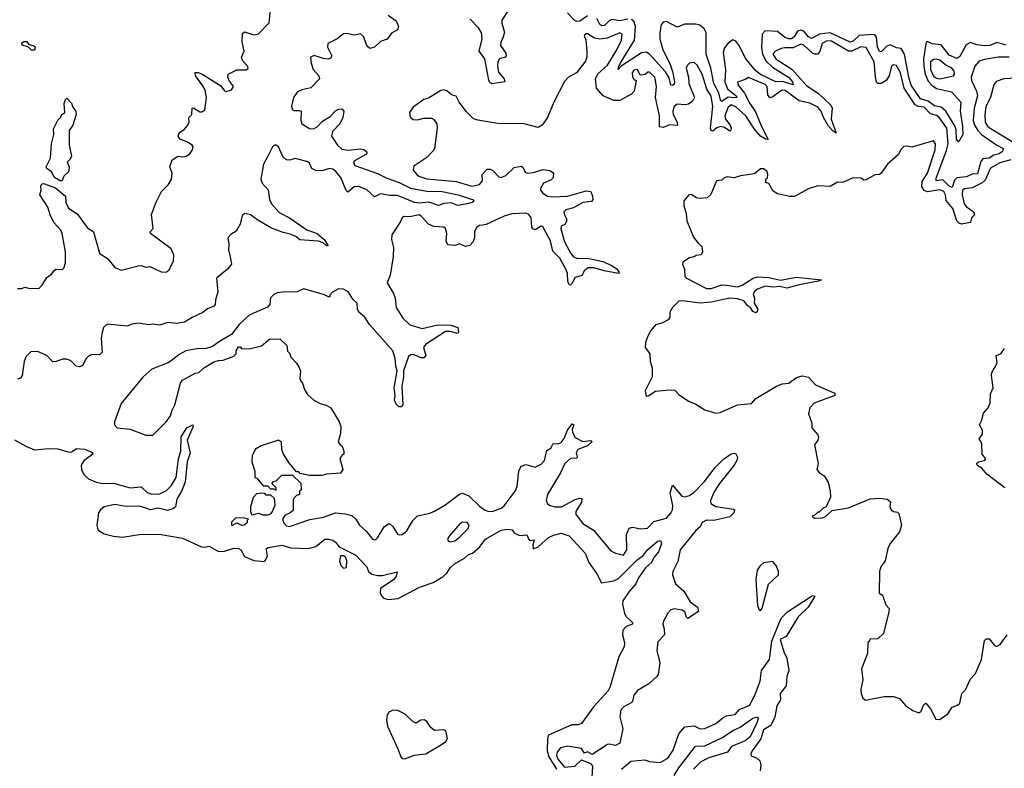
# Model space of a CAD drawing. Extents: x 2470790 to 2659118, y 702284 to 849036.
# Tile 105 of 154: x 2548569 to 2554943, y 792392 to 797238. Entities that reach past the tile are written whole.
import ezdxf

# ---------------------------------------------------------------- set-up
doc = ezdxf.new("R2010")
doc.units = 0

msp = doc.modelspace()

# ---------------------------------------------------------------- linework, layer by layer
at = {"layer": '0CON10XD'}
for points in [[(2548555, 795497.5), (2548581.7, 795498.3), (2548603, 795507), (2548635, 795497.5), (2548695, 795500), (2548715, 795520), (2548745, 795570), (2548776.4, 795593.6), (2548793.6, 795616.4), (2548805, 795622.5), (2548845, 795620), (2548855, 795630), (2548865.8, 795664.2), (2548866.2, 795735), (2548843.2, 795855), (2548834.6, 795875), (2548792.6, 795922.6), (2548767.3, 795967.3), (2548751.2, 796025), (2548698.8, 796105), (2548706.7, 796135), (2548705, 796160), (2548712.5, 796175), (2548722, 796178), (2548800.3, 796150.3), (2548865.5, 796095.5), (2548867.1, 796055), (2548885, 796018.9), (2548940.4, 795980.4), (2549005, 795892.5), (2549047.5, 795865), (2549085, 795727.5), (2549139.5, 795689.5), (2549185, 795633.3), (2549225, 795616.7), (2549335, 795643.8), (2549355, 795646.2), (2549385, 795636.7), (2549410.5, 795640.5), (2549485, 795606), (2549515, 795604), (2549535, 795617.5), (2549563.8, 795675), (2549566.1, 795716.1), (2549549.2, 795755), (2549416.2, 795855), (2549412.5, 795865), (2549433.8, 795886.2), (2549422.3, 795977.7), (2549452.3, 796057.7), (2549486.2, 796125), (2549530.3, 796169.7), (2549551.4, 796205), (2549555.7, 796245), (2549540, 796285), (2549555, 796330), (2549595, 796354.2), (2549625, 796350.6), (2549646.7, 796355), (2549669.7, 796370.3), (2549688, 796395), (2549690.8, 796415), (2549685, 796426), (2549656.1, 796446.1), (2549606.7, 796465), (2549594, 796485), (2549601.2, 796505), (2549635, 796528.8), (2549657.5, 796555), (2549665.8, 796575), (2549664.2, 796605), (2549683.3, 796625), (2549684.5, 796665.5), (2549695, 796668), (2549735, 796640.6), (2549748.9, 796641.1), (2549767.1, 796655), (2549778.2, 796735), (2549769.1, 796785), (2549755, 796809.5), (2549707.1, 796875), (2549705, 796896.2), (2549725, 796897.1), (2549755, 796883.3), (2549870.3, 796810.3), (2549895, 796777.5), (2549905, 796773.3), (2549940, 796785), (2549952.5, 796805), (2549924.1, 796844.1), (2549916.7, 796865), (2549917.5, 796885), (2549975, 796913.3), (2550035.5, 796914.5), (2550047.1, 796922.9), (2550045.8, 796935), (2550010.6, 796975), (2550004.4, 796995), (2550021.2, 797035), (2550008.7, 797095), (2550011.7, 797148.3), (2550025, 797158.9), (2550085, 797140), (2550115, 797145.6), (2550183, 797217), (2550193.1, 797305)], [(2551736.2, 797305), (2551689.7, 797235), (2551689.5, 797215), (2551706.5, 797155), (2551695.2, 797115), (2551683.9, 797095), (2551681.3, 797071.3), (2551715, 797022), (2551718.2, 797005), (2551712, 796995), (2551675, 796983.9), (2551664.5, 796965), (2551662.3, 796935), (2551669.4, 796899.4), (2551705.3, 796855), (2551708.5, 796835), (2551625, 796822.5), (2551612, 796832), (2551606, 796846), (2551579, 796985), (2551543.8, 797035), (2551563.1, 797115), (2551558.2, 797155), (2551538.9, 797185), (2551485, 797242.4)], [(2550955, 797267.5), (2551005, 797231.1), (2551020.9, 797195), (2551015, 797172.9), (2550975, 797150), (2550948.3, 797111.7), (2550905, 797096.9), (2550865, 797061.2), (2550835, 797051.5), (2550817.3, 797067.3), (2550795, 797129.1), (2550775, 797147.1), (2550735, 797137.7), (2550685, 797148.8), (2550665, 797146.9), (2550625, 797114.6), (2550564.4, 797084.4), (2550560.5, 797060.5), (2550589.1, 797005), (2550581.2, 796988.8), (2550565, 796983.4), (2550535, 796986.7), (2550475, 797005.4), (2550452, 796995), (2550455.8, 796955.8), (2550469.2, 796915), (2550504.3, 796875), (2550510, 796855), (2550453.1, 796796.9), (2550395, 796784.4), (2550365, 796768.9), (2550341.5, 796735), (2550329.3, 796679.3), (2550335, 796654), (2550345, 796649.2), (2550381.2, 796651.2), (2550390, 796645), (2550388.2, 796585), (2550395.7, 796565), (2550445, 796533.8), (2550470.9, 796530.9), (2550495, 796544.6), (2550528.6, 796581.4), (2550577.8, 796612.2), (2550612.9, 796647.1), (2550635, 796658.5), (2550655, 796660.8), (2550666.7, 796645), (2550661.5, 796605), (2550641.1, 796565), (2550594.7, 796515), (2550586.4, 796485), (2550626.9, 796425), (2550655, 796400), (2550695, 796392.5), (2550772.9, 796402.9), (2550797.2, 796397.2), (2550814, 796385), (2550816.9, 796375), (2550809.4, 796365), (2550737.1, 796325), (2550729.6, 796315), (2550738.5, 796295), (2550885, 796243.2), (2550945, 796211.7), (2551024.5, 796185), (2551097.9, 796147.9), (2551205, 796128.3), (2551303.8, 796125), (2551408, 796105), (2551485, 796077.7), (2551502.5, 796075), (2551510, 796065), (2551497.5, 796055), (2551465, 796045.8), (2551406.1, 796036.1), (2551362, 796052), (2551315, 796048.2), (2551280, 796035), (2551216.9, 796056.9), (2551155, 796050.2), (2551125, 796054.5), (2551015, 796100.7), (2550965, 796100), (2550905, 796111.6), (2550865, 796090.3), (2550815, 796137.2), (2550765, 796158.2), (2550734.2, 796155.8), (2550692.5, 796122.5), (2550681.5, 796131.5), (2550647.3, 796217.3), (2550615.7, 796255), (2550595, 796269.5), (2550575, 796274.8), (2550525, 796260.2), (2550485, 796261.7), (2550459.1, 796275), (2550445, 796309.2), (2550435, 796318.9), (2550355, 796340), (2550315, 796329.7), (2550295, 796330.8), (2550272.2, 796352.2), (2550245, 796414.2), (2550225, 796428.8), (2550205.6, 796414.4), (2550175.8, 796355), (2550147.6, 796302.4), (2550130, 796205), (2550139.3, 796179.3), (2550177.6, 796137.6), (2550186.7, 796075), (2550199.5, 796045), (2550249.4, 795989.4), (2550315.6, 795955), (2550428.7, 795878.7), (2550495.6, 795855), (2550540, 795815), (2550566.1, 795773.9), (2550555, 795773.8), (2550533, 795793), (2550504, 795804), (2550382.2, 795812.2), (2550356.2, 795835), (2550320.2, 795850.2), (2550275, 795860.4), (2550198.9, 795888.9), (2550109.5, 795939.5), (2550062, 795975), (2550025.7, 795984.3), (2550008.8, 795971.2), (2549995.9, 795914.1), (2549970.5, 795869.5), (2549935, 795847.5), (2549915.8, 795825), (2549922, 795785), (2549920, 795745), (2549926.7, 795725), (2549940, 795655), (2549915, 795623.3), (2549843.3, 795565), (2549851.2, 795475), (2549836, 795425), (2549834, 795395), (2549825.5, 795384.5), (2549784.5, 795365.5), (2549755, 795342.9), (2549685, 795310.9), (2549635, 795279.1), (2549585, 795272.2), (2549525, 795276.9), (2549475, 795261.5), (2549435, 795266.9), (2549405, 795262), (2549337, 795273), (2549295, 795267.5), (2549265.8, 795254.2), (2549135, 795266.2), (2549111.8, 795245), (2549100, 795205), (2549096.8, 795175), (2549103.3, 795085), (2549085, 795069.2), (2549035, 795070), (2549015, 795060.4), (2548999.1, 795045), (2548975, 795000), (2548958.7, 794991.3), (2548935, 794994.4), (2548899.3, 795029.3), (2548875, 795040.6), (2548845, 795040.6), (2548805, 795024.4), (2548783.3, 795023.3), (2548744.2, 795065), (2548685, 795089.8), (2548641.9, 795088.1), (2548607.5, 795055), (2548597.5, 795025), (2548585.6, 794934.4), (2548575, 794916.7), (2548555, 794910)], [(2552245, 797263.3), (2552195, 797229), (2552175, 797225.7), (2552157.1, 797237.1), (2552115, 797282.8)], [(2552505, 797242.3), (2552455, 797230.1), (2552405, 797239.9), (2552388.1, 797231.9), (2552355, 797201.3), (2552338.1, 797198.1), (2552325, 797207.3), (2552304.5, 797245)], [(2552593.2, 797023.2), (2552462.8, 796937.3), (2552443.1, 796915), (2552445, 796932.5), (2552462.5, 796965), (2552548.8, 797105), (2552556.1, 797195), (2552546.6, 797225), (2552529.6, 797239.6)], [(2554955, 797072.9), (2554895, 797090), (2554848.5, 797071.5), (2554815, 797069.8), (2554764.6, 797074.6), (2554725, 797089.6), (2554695, 797074.5), (2554655, 796999.4), (2554635, 796988), (2554585, 797008.7), (2554534.4, 797074.4), (2554475, 797082.2), (2554445, 797097.2), (2554437.3, 797092.7), (2554420.3, 796985), (2554421, 796935), (2554430.2, 796885), (2554450.9, 796841), (2554473.8, 796813.8), (2554505, 796793.6), (2554601.3, 796771.3), (2554660.8, 796705), (2554656.4, 796645), (2554672.4, 796547.6), (2554674.3, 796495), (2554655, 796460), (2554645, 796447.5), (2554642.3, 796452.3), (2554633.8, 796465), (2554630.8, 796525), (2554621.8, 796551.8), (2554565.4, 796645.4), (2554535, 796671.1), (2554490.1, 796680.1), (2554451.1, 796711.1), (2554400, 796725), (2554339.7, 796815), (2554324, 796865), (2554297.8, 797015), (2554275, 797050.7), (2554245, 797056.1), (2554205, 797075.2), (2554183.5, 797066.5), (2554145, 797030.8), (2554135, 797032.9), (2554122.1, 797062.1), (2554115.2, 797125.2), (2554107.5, 797137.5), (2554093.3, 797143.3), (2554003.1, 797136.9), (2553965, 797099.8), (2553945, 797092.7), (2553815, 797153.3), (2553745.5, 797144.5), (2553695, 797115.6), (2553675, 797127.4), (2553645, 797163.8), (2553625, 797170.3), (2553605, 797163.7), (2553582.1, 797127.9), (2553565.8, 797114.2), (2553545, 797113.7), (2553519.2, 797125), (2553475, 797162.4), (2553394.5, 797165.5), (2553376.1, 797143.9), (2553372, 797058), (2553378.4, 797015), (2553400.6, 796970.6), (2553441.8, 796931.8), (2553545.8, 796865), (2553571.1, 796835), (2553575, 796817.5), (2553507.8, 796837.8), (2553463.3, 796835), (2553365, 796883.6), (2553335, 796907.7), (2553269.3, 796985), (2553225, 797074), (2553205, 797098.5), (2553185, 797107.5), (2553155, 797087.1), (2553130.9, 797055), (2553123.2, 797025), (2553137.4, 796915), (2553133.6, 796835), (2553151.2, 796791.2), (2553208.1, 796745), (2553212.2, 796735), (2553195, 796732.9), (2553155, 796735.9), (2553115, 796708.5), (2553106.7, 796716.7), (2553093.8, 796765), (2553062.6, 796825), (2553043.4, 796923.4), (2553011.9, 797015), (2553013.7, 797155), (2553000, 797180), (2552971.8, 797201.8), (2552945, 797208.2), (2552875, 797209.6), (2552825, 797190.3), (2552755, 797226.3), (2552735, 797222.4), (2552720.7, 797205), (2552712.1, 797155), (2552713.5, 797113.5), (2552732.7, 797042.7), (2552776.6, 796955), (2552795, 796901.9), (2552806.9, 796835), (2552805, 796821.5), (2552795, 796812.2), (2552783.8, 796813.8), (2552772.5, 796862.5), (2552750.4, 796900.4), (2552645, 797014.8), (2552625, 797027.1), (2552593.2, 797023.2)], [(2548665, 797040), (2548645, 797040), (2548625, 797060), (2548585, 797073.3), (2548581.7, 797088.3), (2548595, 797097.5), (2548615, 797096.2), (2548625, 797080), (2548665, 797067.5), (2548670, 797055), (2548665, 797040)], [(2554975, 796995.3), (2554905, 796996), (2554815, 796980.9), (2554781.2, 796968.8), (2554752.7, 796937.3), (2554727.8, 796865), (2554730, 796845), (2554763.4, 796775), (2554770.2, 796745), (2554747.2, 796665), (2554742, 796585), (2554751, 796555), (2554770.6, 796520.6), (2554795, 796495.2), (2554895.1, 796425.1), (2554935.4, 796405), (2554932, 796385), (2554910.1, 796369.9), (2554875, 796361), (2554845, 796340.7), (2554803, 796337), (2554790.7, 796319.3), (2554769.2, 796240.8), (2554735, 796238.1), (2554699.1, 796220.9), (2554635, 796214.8), (2554620.5, 796199.5), (2554605, 796151.2), (2554585, 796160.5), (2554545, 796201.4), (2554502.5, 796195), (2554501.3, 796211.3), (2554569.5, 796390.5), (2554579, 796435), (2554570.3, 796535), (2554523.1, 796603.1), (2554505, 796618.5), (2554465, 796628.3), (2554425, 796672.2), (2554385, 796675.9), (2554365, 796686), (2554294.9, 796794.9), (2554271.4, 796895), (2554245, 796941.5), (2554225, 796945.8), (2554213.6, 796936.4), (2554197.4, 796875), (2554177.1, 796845), (2554145, 796824.7), (2554125, 796824.5), (2554114.7, 796834.7), (2554108.1, 796868.1), (2554100.5, 796965), (2554048.8, 797058.8), (2554015, 797062.8), (2553955.6, 797034.4), (2553935, 797033.8), (2553825, 797099.3), (2553795, 797102.3), (2553764.2, 797085), (2553748.3, 797031.7), (2553734.7, 797015.3), (2553715, 797014.2), (2553700.7, 797020.7), (2553645, 797073.8), (2553625, 797079.8), (2553575, 797055.2), (2553523.1, 797056.9), (2553498.2, 797051.8), (2553457.9, 797032.1), (2553445.5, 797015), (2553465, 796982.2), (2553567.3, 796917.3), (2553665, 796811), (2553740.7, 796760.7), (2553820.7, 796685), (2553828.4, 796665), (2553823.1, 796593.1), (2553855, 796504.2), (2553835, 796515.4), (2553805, 796548.1), (2553772.4, 796605), (2553756.9, 796646.9), (2553735, 796672.1), (2553685, 796696.7), (2553613.9, 796713.9), (2553525, 796780.4), (2553505, 796780.9), (2553485, 796770), (2553445, 796738.5), (2553425, 796732.5), (2553412, 796752), (2553407.4, 796805), (2553395, 796818.3), (2553286.4, 796863.6), (2553265, 796850), (2553215.8, 796834.2), (2553219.1, 796815), (2553262, 796762), (2553296.4, 796695), (2553332.6, 796642.6), (2553372.4, 796542.4), (2553415, 796462.9), (2553398, 796465), (2553363.6, 796483.6), (2553325, 796529.1), (2553269, 796615), (2553205.6, 796675), (2553175, 796688), (2553155, 796672.5), (2553132.8, 796615), (2553138.9, 796595), (2553167.8, 796555), (2553174, 796535), (2553171.1, 796518.9), (2553165, 796515.6), (2553131.1, 796541.1), (2553106.2, 796546.2), (2553081.3, 796538.7), (2553055, 796517.3), (2553045, 796520), (2553041, 796535), (2553056.2, 796676.2), (2553045, 796742.9), (2553018.1, 796788.1), (2552987.3, 796885), (2552955, 796943.8), (2552935, 796961.2), (2552903.9, 796956.1), (2552889.3, 796940.7), (2552884, 796925), (2552898.8, 796865), (2552900, 796825), (2552937.1, 796735), (2552927.4, 796712.6), (2552898.6, 796691.4), (2552875, 796687.5), (2552825, 796691.9), (2552805, 796676.2), (2552797.1, 796645), (2552799.2, 796625), (2552825.3, 796575.3), (2552826.7, 796553.3), (2552775, 796557.6), (2552735, 796539.5), (2552710, 796545), (2552711.6, 796615), (2552685.7, 796735), (2552690.8, 796805), (2552683.3, 796855), (2552680, 796865), (2552645, 796897.5), (2552635, 796897.5), (2552617, 796883), (2552585, 796880), (2552567.5, 796915), (2552545, 796911.2), (2552532.9, 796895), (2552535, 796870), (2552545, 796850), (2552560, 796845), (2552547.5, 796775), (2552530, 796755), (2552455, 796714.5), (2552415, 796715.4), (2552347.1, 796745), (2552303.8, 796795), (2552296.7, 796855), (2552312.3, 796887.7), (2552375, 796943.1), (2552435, 797042.5), (2552465.6, 797105), (2552468.8, 797145), (2552455, 797153.8), (2552370.9, 797119.1), (2552325, 797111.1), (2552288.9, 797118.9), (2552245, 797146.2), (2552235, 797146.2), (2552222.5, 797135), (2552233.3, 797105), (2552241.2, 797035), (2552240, 796995), (2552230.7, 796969.3), (2552172.5, 796895), (2552122.5, 796865), (2552095, 796837.5), (2552026.2, 796705), (2551985.8, 796605), (2551952, 796555), (2551925, 796539.2), (2551835, 796563.5), (2551665, 796567.1), (2551535, 796586.9), (2551507.3, 796597.3), (2551460.6, 796640.6), (2551414.6, 796704.6), (2551395, 796742.9), (2551365, 796752), (2551335, 796778), (2551315, 796784.2), (2551295, 796780.8), (2551215, 796729.2), (2551185, 796721.2), (2551115, 796672), (2551091.7, 796638.3), (2551097.3, 796607.3), (2551115, 796592), (2551145, 796590.8), (2551185, 796601.2), (2551235, 796600), (2551247.5, 796595), (2551270, 796565), (2551271.2, 796535), (2551253.1, 796405), (2551245, 796388.1), (2551205, 796346), (2551119.5, 796290.5), (2551116.2, 796265), (2551140, 796235), (2551153.3, 796225), (2551205, 796208.9), (2551395, 796190.3), (2551495, 796160.4), (2551545, 796171.5), (2551563.8, 796195), (2551561.8, 796235), (2551595, 796270), (2551615, 796270), (2551632, 796262), (2551670.6, 796220.6), (2551685, 796215.7), (2551715, 796228.6), (2551768.8, 796281.2), (2551815, 796289.4), (2551825, 796283.8), (2551841.9, 796251.9), (2551855, 796243.5), (2551895, 796248.7), (2551955, 796267.5), (2552000.9, 796260.9), (2552025, 796245.8), (2552022.9, 796215), (2552008.5, 796201.5), (2551960, 796180), (2551940.5, 796145), (2551940.6, 796135), (2551954.5, 796115), (2551985, 796096.1), (2552015, 796091.7), (2552116, 796096), (2552235, 796129.3), (2552265.3, 796125.3), (2552277.9, 796095), (2552278.5, 796075), (2552269.8, 796060.2), (2552215, 796053.7), (2552155, 796019.7), (2552105, 796007.3), (2552092.1, 795995), (2552094.7, 795975), (2552108.4, 795948.4), (2552108.3, 795931.7), (2552097.6, 795912.4), (2552075, 795902.5), (2552072.2, 795885), (2552095, 795799.4), (2552135.7, 795725), (2552155, 795701.9), (2552175, 795693.3), (2552253.1, 795693.1), (2552345, 795672.6), (2552405.1, 795645.1), (2552433.8, 795625), (2552449.1, 795600.9), (2552445.5, 795594.5), (2552352, 795612), (2552285, 795631.6), (2552249, 795631), (2552225.5, 795615), (2552208.8, 795581.2), (2552165, 795568.2), (2552140.4, 795525), (2552135, 795519.1), (2552125, 795521.1), (2552117.5, 795545), (2552114.8, 795595), (2552105, 795623.6), (2552065, 795694), (2552019.3, 795739.3), (2552005, 795805.5), (2551965, 795882.9), (2551955, 795900), (2551945, 795902.2), (2551905, 795878), (2551891.2, 795885), (2551884.3, 795895), (2551880.4, 795955), (2551865, 795977.5), (2551845, 795986.1), (2551755, 795981.5), (2551705, 795965.8), (2551588.3, 795911.7), (2551565, 795908.8), (2551544.6, 795905.4), (2551525, 795892.5), (2551512.9, 795865), (2551512.2, 795825), (2551502.9, 795797.1), (2551483.6, 795776.4), (2551455, 795770), (2551415, 795786), (2551385, 795776.7), (2551341.3, 795781.3), (2551328.7, 795805), (2551334.7, 795855), (2551325, 795887.1), (2551315, 795895.6), (2551250.3, 795900.3), (2551215, 795914.4), (2551170, 795965), (2551155, 795974.3), (2551095, 795961.1), (2551055, 795963.8), (2551043.8, 795955), (2551035, 795932.5), (2550977.5, 795845), (2550976.7, 795815), (2550987.7, 795762.3), (2550985.7, 795705), (2550966.8, 795583.2), (2550947.1, 795535), (2550988.6, 795465), (2550999.2, 795435), (2551006.7, 795375), (2551048.1, 795305), (2551095, 795263.1), (2551175, 795238.9), (2551275, 795261.8), (2551359.5, 795260.5), (2551406.1, 795246.1), (2551410, 795215), (2551405, 795206.7), (2551355, 795220), (2551325, 795218.5), (2551195.4, 795134.6), (2551181.9, 795115), (2551197.8, 795065), (2551185, 795049.2), (2551168.8, 795048.8), (2551115, 795070), (2551100.8, 795069.2), (2551085, 795057.5), (2551053.8, 794965), (2551053.4, 794925), (2551041.9, 794865), (2551048.5, 794745), (2551038.6, 794731.4), (2551025, 794731.4), (2551005, 794749.4), (2550996, 794775), (2550999.3, 794805), (2550993.4, 794855), (2551012, 794965), (2551003.2, 794995), (2551000, 795045), (2550985, 795093.3), (2550833.1, 795265), (2550802.7, 795312.7), (2550764.5, 795344.5), (2550755.6, 795365), (2550753.4, 795403.4), (2550727.7, 795427.7), (2550695.4, 795475.4)], [(2554525, 796854.8), (2554613.8, 796875), (2554621.5, 796885), (2554619.2, 796905), (2554604.1, 796925), (2554564.4, 796944.4), (2554525, 796976.3), (2554505, 796983.4), (2554485, 796981), (2554464.8, 796965), (2554464.9, 796914.9), (2554485, 796873.3), (2554505, 796859.5), (2554525, 796854.8)], [(2555015, 796860), (2554940, 796855), (2554891.2, 796838.8), (2554875, 796817.5), (2554853.3, 796736.7), (2554823.9, 796675), (2554816.7, 796625), (2554819.5, 796575), (2554835, 796548.9), (2554851.5, 796535), (2555003.7, 796443.7)], [(2548835, 796193.8), (2548795, 796217.1), (2548773.9, 796253.9), (2548745, 796273.8), (2548741.2, 796285), (2548767.7, 796342.3), (2548774.6, 796435), (2548790, 796495), (2548787.7, 796532.3), (2548815, 796587.5), (2548833.3, 796605), (2548842.5, 796625), (2548860, 796635), (2548857.5, 796695), (2548865, 796722.5), (2548875, 796730), (2548905, 796697.5), (2548912.3, 796672.3), (2548931.2, 796645), (2548933.3, 796625), (2548913.8, 796555), (2548889.3, 796520.7), (2548889.2, 796425), (2548903.8, 796355), (2548896.2, 796335), (2548876.7, 796315), (2548888.6, 796285), (2548887.8, 796265), (2548885, 796254.2), (2548854, 796225), (2548843.3, 796196.7), (2548835, 796193.8)], [(2554985, 796331.2), (2554915, 796310.6), (2554853.4, 796276.6), (2554819.8, 796200.2), (2554798.9, 796181.1), (2554735, 796150), (2554685, 796143.2), (2554672.9, 796135), (2554669.4, 796105), (2554682.2, 796045), (2554695, 796027.8), (2554743.8, 795995), (2554750, 795975), (2554730, 795955), (2554723.9, 795926.1), (2554665, 795914.6), (2554649.9, 795919.9), (2554635.2, 795935.2), (2554609.2, 796015), (2554567.2, 796067.2), (2554561.4, 796105), (2554551.7, 796125), (2554525, 796136.8), (2554445, 796123), (2554423.4, 796133.4), (2554409, 796159), (2554410.2, 796189.8), (2554446.2, 796245), (2554495.3, 796395), (2554497.1, 796435), (2554485, 796453.3), (2554345, 796412.5), (2554315, 796420), (2554293, 796417), (2554275, 796400), (2554256.4, 796363.6), (2554187, 796303), (2554145, 796243.8), (2554135, 796236.2), (2554105, 796233.3), (2554048.3, 796201.7), (2554035, 796200), (2554015, 796212.5), (2553965, 796213.3), (2553895, 796183.3), (2553863, 796187), (2553815, 796157.5), (2553735, 796163.3), (2553675, 796142.5), (2553585, 796093.3), (2553555, 796092.5), (2553475, 796111.2), (2553447.3, 796127.3), (2553418.3, 796178.3), (2553400, 796185), (2553400, 796205), (2553410, 796215), (2553412.5, 796235), (2553407.5, 796255), (2553385, 796272.5), (2553365, 796272.5), (2553327, 796243), (2553311.7, 796238.3), (2553235, 796227.5), (2553195, 796213.3), (2553148.3, 796221.7), (2553130, 796215), (2553115, 796200), (2553080, 796195), (2553043.6, 796106.4), (2553020, 796085), (2552970.7, 796080.7), (2552950, 796085), (2552915, 796107.5), (2552900, 796105), (2552867.5, 796065), (2552867.5, 796035), (2552883, 795983), (2552887, 795937), (2552931.2, 795831.2), (2552960.7, 795790.7), (2552985, 795770), (2552990, 795735), (2552980, 795715), (2552948.3, 795711.7), (2552935, 795702.5), (2552905, 795696.7), (2552862.7, 795667.3), (2552860, 795655), (2552872.2, 795622.2), (2552874.5, 795575), (2552885, 795564.5), (2553015, 795498.8), (2553045, 795497.9), (2553115, 795521.9), (2553145, 795519.4), (2553215, 795508.9), (2553245, 795520), (2553316.1, 795563.9), (2553345, 795573.8), (2553419.1, 795569.1), (2553495, 795552.8), (2553595, 795570.5), (2553760, 795555), (2553740, 795545), (2553615, 795521.9), (2553535, 795500), (2553489.9, 795509.9), (2553445, 795506), (2553395, 795513.6), (2553345, 795494), (2553325, 795478.8), (2553316.4, 795463.6), (2553326.4, 795433.6), (2553323, 795403), (2553346.7, 795365), (2553343.6, 795346.4), (2553335, 795341.2), (2553315, 795350), (2553300, 795375), (2553285, 795382.5), (2553257.5, 795417.5), (2553215, 795430.5), (2553165, 795435.9), (2553045, 795408.9), (2552975, 795403.6), (2552858.8, 795418.8), (2552835, 795416), (2552795, 795375.8), (2552777.5, 795345), (2552776.8, 795313.2), (2552766.2, 795295), (2552725, 795273.3), (2552685, 795262.5), (2552653.9, 795226.1), (2552633.3, 795185), (2552620.7, 795149.3), (2552617.5, 795115), (2552647.5, 795075), (2552650, 795025), (2552664.2, 794985), (2552664, 794926), (2552617.5, 794835), (2552625, 794800), (2552637.7, 794802.3), (2552685, 794832.5), (2552775, 794842.5), (2552809.3, 794839.3), (2552835, 794812.5), (2552899.3, 794769.3), (2552945, 794750), (2553005, 794713.3), (2553075, 794690), (2553103.3, 794695), (2553215, 794745.6), (2553305.6, 794754.4), (2553334.2, 794785.8), (2553467.5, 794865), (2553505, 794880), (2553547.5, 794885), (2553598.7, 794921.3), (2553635, 794933.1), (2553674.5, 794924.5), (2553720, 794875), (2553795, 794842.5), (2553845, 794820), (2553846, 794805), (2553712, 794755), (2553683.8, 794725), (2553676.1, 794686.1), (2553696.7, 794625), (2553696.2, 794595), (2553735, 794550), (2553740.8, 794535), (2553736.2, 794515), (2553713.3, 794485), (2553738.8, 794365), (2553730, 794325), (2553745, 794306.7), (2553777.5, 794285), (2553803.6, 794243.6), (2553816.1, 794186.1), (2553817, 794147), (2553790, 794085), (2553770, 794075), (2553745, 794050), (2553735, 794050), (2553718.3, 794031.7), (2553700, 794025), (2553715, 794010), (2553765, 794012.5), (2553785, 794022.5), (2553828.3, 794061.7), (2553935, 794078.8), (2554075, 794136.2), (2554135, 794141.2), (2554185, 794133.3), (2554205.8, 794115.8), (2554201.4, 794085), (2554210.8, 794065), (2554225, 794054.2), (2554250.7, 794050.7), (2554260.7, 794040.7), (2554276.7, 793965), (2554265, 793922.5), (2554203.2, 793846.8), (2554188.8, 793815), (2554172, 793735), (2554143.8, 793695), (2554136, 793665), (2554133.3, 793525), (2554155, 793512.5), (2554175, 793450), (2554197, 793427), (2554196.4, 793403.6), (2554160, 793265), (2554125, 793230), (2554071.7, 793228.3), (2554070, 793215), (2554060, 793205), (2554057.5, 793135), (2554017.5, 793035), (2554026.7, 792965), (2554013.8, 792905), (2554016.7, 792875), (2554026.4, 792846.4), (2554045, 792833.3), (2554165, 792856.2), (2554225, 792856.7), (2554265, 792843.3), (2554305, 792796.7), (2554350, 792765), (2554383.9, 792753.9), (2554395, 792753.3), (2554405, 792762.5), (2554421.2, 792805), (2554435, 792813.3), (2554465, 792776.7), (2554500.5, 792710.5), (2554523, 792707)], [(2550695.4, 795475.4), (2550665, 795494.2), (2550633.2, 795496.8), (2550593.8, 795475), (2550577.5, 795455), (2550576.4, 795443.6), (2550567, 795443), (2550535, 795458), (2550405, 795496), (2550365, 795476.7), (2550275, 795473.8), (2550235, 795468.8), (2550215, 795460), (2550193, 795437), (2550187.5, 795395), (2550173, 795377), (2550054, 795325), (2549988.6, 795265), (2549940, 795200), (2549862, 795155), (2549818, 795122), (2549775, 795110), (2549715, 795108), (2549645, 795093.8), (2549605, 795073.8), (2549535, 795018.8), (2549425, 794976.2), (2549365, 794923.3), (2549225, 794752.5), (2549182.5, 794635), (2549182.5, 794615), (2549200, 794595), (2549285, 794586.7), (2549385, 794547.5), (2549431.7, 794548.3), (2549517.5, 794635), (2549546.1, 794673.9), (2549555, 794710), (2549572.5, 794745), (2549610, 794885), (2549622.5, 794905), (2549705, 794948.8), (2549727.5, 794955), (2549765, 794987.5), (2549825, 795022.5), (2549855, 795032.5), (2549887, 795033), (2549955, 795060), (2549970, 795075), (2549970, 795095), (2549985, 795120), (2549995, 795120), (2550005, 795110), (2550055, 795107.5), (2550135, 795127.5), (2550188.3, 795171.7), (2550255, 795170), (2550298.3, 795128.3), (2550303, 795093), (2550317, 795077), (2550323, 795053), (2550360, 795015), (2550377, 794987), (2550387, 794963), (2550383.3, 794915), (2550388.3, 794898.3), (2550400, 794885), (2550413.3, 794845), (2550432.7, 794812.7), (2550472.5, 794775), (2550515, 794753.8), (2550553.6, 794743.6), (2550582.5, 794725), (2550636.7, 794635), (2550646.7, 794605), (2550645, 794560), (2550631.2, 794505), (2550642.5, 794485), (2550656.1, 794476.1), (2550667.5, 794445), (2550667.5, 794425), (2550653.6, 794416.4), (2550641.7, 794398.3), (2550660, 794325), (2550645, 794303.3), (2550555, 794296.7), (2550525, 794287.5), (2550445, 794287.5), (2550385, 794300), (2550375, 794310), (2550361.7, 794311.7), (2550310.7, 794370.7), (2550276.7, 794425), (2550266.2, 794455), (2550263.3, 794505), (2550243.6, 794516.4), (2550131.2, 794478.8), (2550095, 794456.7), (2550073.6, 794416.4), (2550072.5, 794375), (2550090, 794315), (2550090, 794275), (2550105, 794270), (2550145, 794220), (2550175, 794220), (2550191.7, 794201.7), (2550215, 794200), (2550228.3, 794191.7), (2550228.3, 794208.3), (2550200, 794235), (2550211.7, 794248.3), (2550228.3, 794251.7), (2550265, 794290), (2550335, 794290), (2550388.3, 794238.3), (2550390, 794195), (2550380, 794185), (2550380, 794165), (2550361.7, 794158.3), (2550340, 794135), (2550338.3, 794061.7), (2550320, 794045), (2550285, 794027.5), (2550270, 794005), (2550279.3, 793979.3), (2550295, 793961.2), (2550315, 793956), (2550446.6, 794003.4), (2550535, 794016.7), (2550613.8, 794046.2), (2550675, 794040), (2550718.5, 794028.5), (2550745.4, 794005.4), (2550767.8, 793965), (2550814.4, 793925), (2550852, 793875), (2550865, 793870), (2550875, 793872), (2550885, 793883.8), (2550927.5, 793955), (2550955, 793974), (2550965, 793973.8), (2550985, 793956.2), (2551015, 793908), (2551025, 793902.5), (2551045, 793905.7), (2551075, 793930), (2551114.2, 793995), (2551143.4, 794026.6), (2551225, 794043.5), (2551255, 794056.5), (2551320.6, 794095), (2551415, 794166), (2551435, 794173.8), (2551475.6, 794155.6), (2551547.3, 794087.3), (2551582.5, 794062.5), (2551605, 794054.4), (2551635, 794055.4), (2551685, 794076.2), (2551705, 794091.5), (2551776.1, 794185), (2551788.7, 794215), (2551800.4, 794315), (2551815, 794346.9), (2551845, 794357.8), (2551905, 794340.4), (2551945, 794361.5), (2551966.6, 794385), (2551981.1, 794448.9), (2552008, 794465), (2552022.5, 794495), (2552055, 794492.5), (2552075, 794501.4), (2552093.5, 794526.5), (2552115, 794580), (2552145, 794622.5), (2552156.2, 794616.2), (2552145.8, 794585), (2552146.9, 794565), (2552165, 794533.1), (2552215, 794506.4), (2552265, 794513.3), (2552275, 794507.5), (2552245, 794479.5), (2552181.1, 794455), (2552171.5, 794435), (2552178.8, 794405), (2552175, 794400), (2552135, 794398.1), (2552097.1, 794365), (2552070.3, 794305), (2551986.7, 794165), (2551976, 794125), (2551984.8, 794104.8), (2552003, 794093), (2552034.5, 794084.5), (2552076.2, 794083.9), (2552165, 794131.3), (2552195, 794140.6), (2552207.8, 794137.8), (2552205.9, 794115), (2552168.9, 794055), (2552168.6, 794035), (2552215, 793975.5), (2552283.2, 793933.2), (2552395, 793798.6), (2552425, 793784.2), (2552478.3, 793771.7), (2552498.8, 793805), (2552497.5, 793905), (2552514.1, 793945.9), (2552535, 793953.8), (2552588.3, 793941.7), (2552633.9, 793946.1), (2552675, 793988.8), (2552755, 794011.8), (2552785, 794043.3), (2552794.5, 794065), (2552797.2, 794092.8), (2552780.5, 794175), (2552795, 794224), (2552855, 794154), (2552875, 794149.1), (2552905, 794158.4), (2552935, 794178.9), (2553002.2, 794247.8), (2553070.7, 794339.3), (2553125, 794394), (2553175, 794426.9), (2553195, 794432.5), (2553205, 794426.7), (2553216, 794405), (2553211.4, 794385), (2553194.5, 794355), (2553099.1, 794235), (2553065, 794181.9), (2553041.1, 794125), (2553042.5, 794105), (2553075, 794086.4), (2553190.3, 794070.3), (2553196.9, 794065), (2553191.1, 794045), (2553165, 794019.2), (2553062.5, 793995), (2553015, 793997.4), (2552988, 793982), (2552974.5, 793955), (2552945, 793931.3), (2552844.3, 793805), (2552830.5, 793729.5), (2552797.1, 793665), (2552795.9, 793644.1), (2552815, 793586.2), (2552867.4, 793537.4), (2552910.3, 793470.3), (2552955.7, 793435), (2552963.6, 793406.4), (2552895, 793362.5), (2552885, 793370), (2552874.1, 793404.1), (2552856.7, 793415), (2552805, 793424.3), (2552785, 793416.9), (2552764.4, 793395), (2552735.6, 793345), (2552732.2, 793325), (2552742, 793295), (2552742.5, 793255), (2552700.3, 793209.7), (2552692.5, 793155), (2552713.3, 793075), (2552701.5, 792998.5), (2552694.3, 792985), (2552642.6, 792937.4), (2552567.5, 792895), (2552544.3, 792865), (2552536, 792825), (2552528, 792815), (2552480.2, 792789.8), (2552460.8, 792769.2), (2552454.5, 792725), (2552472.3, 792647.7), (2552452.9, 792555), (2552425, 792538.9), (2552385, 792548.6), (2552375, 792545.8), (2552275, 792480), (2552245, 792497.5), (2552225, 792490), (2552205, 792520), (2552115, 792535.5), (2552070.8, 792525), (2552047.5, 792495), (2552044.8, 792475), (2552055, 792447.8), (2552095, 792398.6), (2552163.6, 792406.4), (2552205, 792447.5), (2552265, 792422.5), (2552276.7, 792405), (2552273, 792333)], [(2554946.4, 794206.4), (2554830, 794295), (2554797.5, 794335), (2554770.5, 794350.5), (2554762.5, 794365), (2554775, 794376.2), (2554815.8, 794384.2), (2554823.8, 794395), (2554800, 794425), (2554796.7, 794495), (2554780, 794525), (2554802.5, 794555), (2554801.7, 794581.7), (2554783.3, 794615), (2554797.5, 794645), (2554808.3, 794691.7), (2554837.5, 794725), (2554851.7, 794758.3), (2554852.5, 794815), (2554870, 794855), (2554860, 794935), (2554862.5, 794955), (2554897.5, 795015), (2554890, 795065), (2554920, 795075), (2554945, 795110)], [(2548535, 794518.1), (2548607.5, 794477.5), (2548665, 794453.8), (2548755, 794461.9), (2548815, 794458.9), (2548888.4, 794438.4), (2548905, 794440.7), (2548937.6, 794462.4), (2548987.5, 794457.5), (2549031.2, 794441.2), (2549040.6, 794435), (2549041.5, 794425), (2548985, 794383), (2548967.1, 794355), (2548968, 794325), (2548985, 794292.7), (2549015, 794264.7), (2549063.1, 794243.1), (2549105, 794236), (2549175, 794237.3), (2549285, 794207.8), (2549355, 794213.3), (2549395, 794177.4), (2549425, 794167.3), (2549475, 794167.7), (2549519.6, 794190.4), (2549549.4, 794220.6), (2549581.7, 794275), (2549597.8, 794395), (2549611.6, 794445), (2549615, 794536.9), (2549650.4, 794595), (2549690, 794615), (2549692, 794605), (2549653.9, 794516.1), (2549673.4, 794435), (2549653.4, 794375), (2549639.6, 794245), (2549615.2, 794185), (2549586.5, 794135), (2549577.6, 794085), (2549559.1, 794070.9), (2549525, 794061), (2549465, 794075.7), (2549415, 794064.1), (2549386.2, 794076.2), (2549345, 794089.4), (2549255, 794087.5), (2549185, 794100.1), (2549115, 794084.4), (2549091.6, 794065), (2549079.2, 794045), (2549068.5, 793965), (2549075.2, 793935), (2549115, 793909.2), (2549175, 793893.4), (2549235, 793887.4), (2549355, 793907.9), (2549485, 793905.1), (2549622.2, 793882.2), (2549745, 793824.8), (2549765, 793822.5), (2549795, 793830.3), (2549855, 793795.3), (2549895, 793796.6), (2549955, 793816.8), (2549985.3, 793815.3), (2550000.8, 793805), (2550025, 793763.8), (2550085, 793737.1), (2550149.4, 793730.6), (2550160.8, 793739.2), (2550172.3, 793767.7), (2550165.6, 793805), (2550167.5, 793815), (2550178.3, 793821.7), (2550265.2, 793835.2), (2550325, 793820), (2550435.9, 793814.1), (2550485, 793828), (2550545, 793874.3), (2550570, 793875), (2550595, 793867.5), (2550613.3, 793855), (2550636.2, 793826.2), (2550745, 793770.6), (2550815.5, 793695), (2550826.9, 793665), (2550847.9, 793647.9), (2550885, 793638.8), (2550915, 793639.2), (2551012.5, 793662.5), (2551005.3, 793635), (2550990.8, 793615), (2550904, 793555), (2550902, 793525), (2550913.8, 793505), (2550925, 793493.8), (2550955, 793484), (2551018.2, 793491.8), (2551156, 793565), (2551245.7, 793594.3), (2551308.4, 793631.6), (2551333.1, 793655), (2551355, 793689.2), (2551382.9, 793715), (2551447.8, 793752.2), (2551475, 793775.5), (2551500, 793785), (2551546.3, 793823.6), (2551584.7, 793875.3), (2551685, 793932.9), (2551725, 793940.8), (2551756, 793936), (2551770, 793915), (2551805, 793898.8), (2551852.5, 793902.5), (2551865, 793872.5), (2551875, 793866.7), (2551900, 793870), (2551891.2, 793838.8), (2551893.3, 793813.3), (2551925, 793825.7), (2551993.1, 793885), (2552025, 793901.9), (2552075, 793912.9), (2552125, 793897.3), (2552230.5, 793785), (2552252.7, 793725), (2552305, 793650.6), (2552335, 793593.1), (2552415, 793606.3), (2552445, 793619.5), (2552565, 793739.4), (2552608, 793772), (2552633.9, 793805), (2552695, 793859.4), (2552716.7, 793866.7), (2552723.8, 793843.8), (2552705, 793792), (2552674.1, 793755.9), (2552658.5, 793725), (2552620.3, 793689.7), (2552574.7, 793625), (2552556.9, 793585), (2552514.5, 793535.5), (2552473.8, 793475), (2552470.9, 793455), (2552484.6, 793394.6), (2552495.7, 793375), (2552536.2, 793335), (2552536.7, 793325), (2552495, 793309.2), (2552473.1, 793285), (2552470.5, 793255), (2552483.8, 793205), (2552482.4, 793177.6), (2552447.1, 793112.9), (2552390, 792915), (2552377.8, 792892.2), (2552285, 792790.9), (2552205, 792682.5), (2552185, 792672.2), (2552143.1, 792673.1), (2551992.9, 792607.1), (2551984.7, 792585.3), (2551984.2, 792505), (2551995.1, 792465), (2552044.8, 792385)], [(2550071.7, 794031.7), (2550115, 794042.5), (2550143.6, 794033.6), (2550175, 794032.5), (2550195, 794040), (2550206.2, 794053.8), (2550222.5, 794095), (2550218.3, 794138.3), (2550195, 794160), (2550165, 794160), (2550155, 794170), (2550135, 794172.5), (2550101.7, 794168.3), (2550080, 794145), (2550062.5, 794085), (2550063.3, 794053.3), (2550071.7, 794031.7)], [(2549945, 793963.3), (2549975, 793980), (2550005, 793966.7), (2550021.7, 793968.3), (2550042.5, 793985), (2550042.5, 793997.5), (2550050, 794005), (2550015, 794012.5), (2549965, 794010), (2549940, 793985), (2549940, 793965), (2549945, 793963.3)], [(2551358.6, 793858.6), (2551385, 793864.5), (2551414.4, 793885), (2551471.9, 793945), (2551478.1, 793965), (2551465, 793984), (2551435, 793984.4), (2551415, 793971.4), (2551348.6, 793895), (2551339.2, 793875), (2551343.2, 793863.2), (2551358.6, 793858.6)], [(2550665, 793686.7), (2550685, 793692.5), (2550685.7, 793735), (2550678.3, 793758.3), (2550665, 793767.5), (2550645, 793767.5), (2550640, 793735), (2550648.8, 793705), (2550665, 793686.7)], [(2553365, 793413.8), (2553375, 793427.5), (2553415.5, 793584.5), (2553481.2, 793645), (2553482, 793665), (2553466.2, 793705), (2553445, 793730), (2553385, 793720.8), (2553359.3, 793700.7), (2553342.9, 793675), (2553334, 793615), (2553346.1, 793446.1), (2553355, 793417.5), (2553365, 793413.8)], [(2552465.7, 792385), (2552525, 792437.8), (2552615, 792446.2), (2552646.4, 792436.4), (2552715, 792430), (2552765, 792456.7), (2552800.2, 792509.8), (2552836.2, 792615), (2552875, 792659.6), (2552935, 792666.5), (2552975, 792647.1), (2553005, 792648.5), (2553075, 792680.9), (2553120.6, 792719.4), (2553145, 792731.8), (2553201.1, 792738.9), (2553227.8, 792772.2), (2553295, 792800.4), (2553333.3, 792875), (2553362.4, 792955), (2553372, 793025), (2553422.9, 793095), (2553437.8, 793215), (2553487, 793337), (2553501.5, 793365), (2553540, 793405), (2553695, 793505.5), (2553705, 793510), (2553716.2, 793506.2), (2553673.1, 793435), (2553608.8, 793371.2), (2553531.6, 793245), (2553492.2, 793225), (2553515, 793145.7), (2553534, 793104), (2553547.8, 793025), (2553534.4, 792985), (2553531.6, 792925), (2553491.1, 792875), (2553493.5, 792835), (2553469.7, 792795), (2553458.2, 792721.8), (2553431.8, 792668.2), (2553385, 792641.6), (2553367.7, 792582.3), (2553310.6, 792505), (2553302.5, 792485), (2553305, 792473.3), (2553339.3, 792459.3), (2553360.5, 792440.5), (2553367.5, 792415), (2553362.2, 792375)], [(2554523, 792707), (2554535, 792713.3), (2554577.5, 792745), (2554605, 792787.5), (2554640.7, 792799.3), (2554656.1, 792813.9), (2554667.5, 792875), (2554690.7, 792899.3), (2554725, 792970), (2554756, 793005), (2554794.3, 793095.7), (2554815, 793220), (2554825, 793228.8), (2554845, 793228.8), (2554882.5, 793185), (2554895, 793182.5), (2554916.4, 793193.6), (2554962.5, 793255)], [(2551065, 792453.1), (2551123.4, 792476.6), (2551198, 792485), (2551298.8, 792545), (2551326.7, 792565), (2551337.5, 792585), (2551327.5, 792635), (2551315, 792640), (2551255, 792636.7), (2551231.2, 792655), (2551205, 792693.8), (2551187.5, 792705), (2551166.1, 792703.9), (2551135, 792683.8), (2551115, 792693.3), (2551065, 792742), (2551017.5, 792765), (2550985, 792768.6), (2550958, 792755), (2550946.9, 792735), (2550943.5, 792705), (2550948.9, 792665), (2551017.8, 792517.8), (2551036, 792465), (2551045, 792454), (2551065, 792453.1)], [(2552805.8, 792344.2), (2552835.1, 792394.9), (2552944.4, 792535.6), (2553005, 792536.8), (2553118.4, 792591.6), (2553185, 792636.7), (2553232.5, 792657.5), (2553315, 792715.3), (2553345.8, 792725.8), (2553349.2, 792715), (2553340.9, 792685), (2553298.2, 792595), (2553265, 792570), (2553176.8, 792533.2), (2553151.8, 792495), (2553030.5, 792459.5), (2552977.5, 792432.5), (2552930.5, 792385)]]:
    msp.add_lwpolyline(points, dxfattribs=at)

doc.saveas('drawing.dxf')
